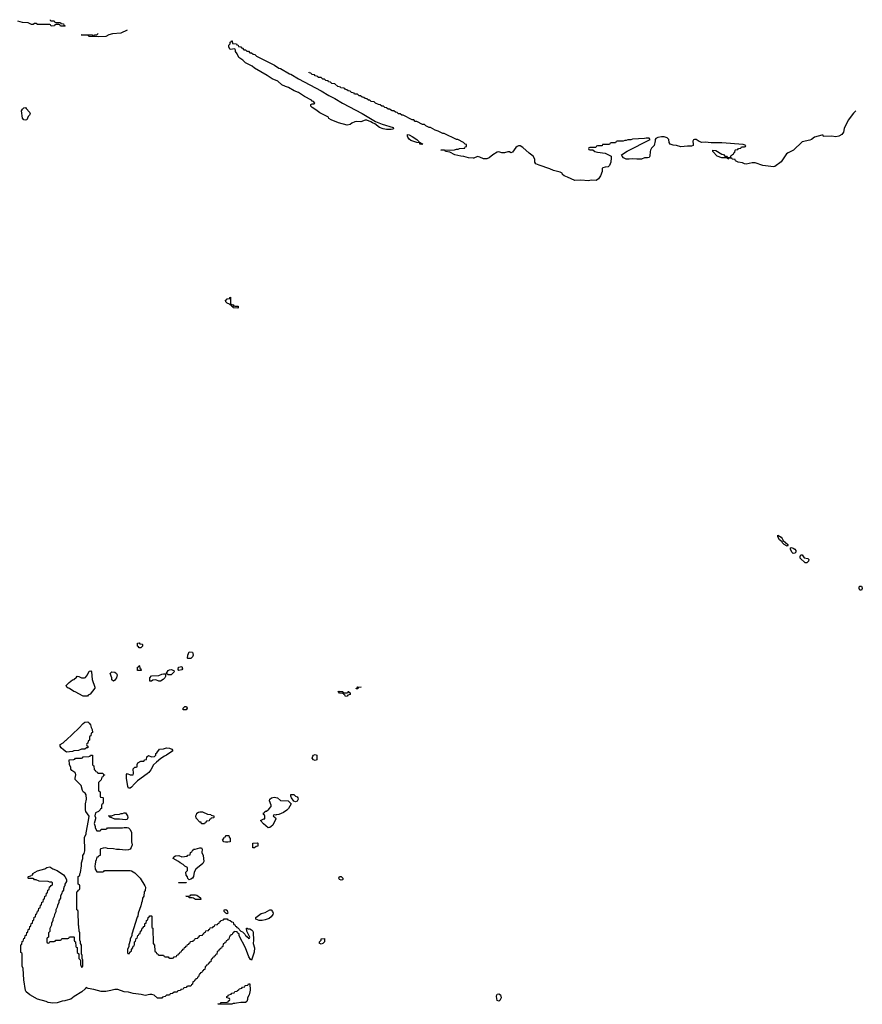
# Model space of a CAD drawing. Header units: inches. Extents: x 2710028 to 2964570, y 496606 to 722708.
# Tile 10 of 228: x 2734014 to 2745121, y 636186 to 649170. Entities that reach past the tile are written whole.
import ezdxf

# ---------------------------------------------------------------- set-up
doc = ezdxf.new("R2010")
doc.units = ezdxf.units.IN
doc.header["$MEASUREMENT"] = 0
for name, color, linetype in [('C7633', 7, 'Continuous'), ('C7634', 7, 'Continuous'), ('C7643', 7, 'Continuous'), ('C7644', 7, 'Continuous')]:
    doc.layers.add(name, color=color, linetype=linetype)

msp = doc.modelspace()

# ---------------------------------------------------------------- linework, layer by layer
at = {"layer": 'C7633', "color": 6}
for points in [[(2734630, 639509), (2734590, 639540), (2734561, 639570), (2734549, 639590), (2734549, 639611), (2734586, 639634), (2734616, 639664), (2734629, 639671), (2734792, 639828), (2734850, 639890), (2734873, 639907), (2734911, 639910), (2734932, 639892), (2734946, 639870), (2734955, 639835), (2734971, 639810), (2734972, 639770), (2734958, 639762), (2734953, 639727), (2734938, 639722), (2734934, 639710), (2734934, 639670), (2734918, 639662), (2734912, 639628), (2734898, 639622), (2734894, 639610), (2734898, 639598), (2734914, 639590), (2734914, 639570), (2734893, 639567), (2734874, 639550), (2734831, 639549), (2734790, 639535), (2734730, 639529), (2734710, 639521)], [(2735050, 639234), (2735110, 639234), (2735118, 639218), (2735132, 639212), (2735130, 639206), (2735118, 639202), (2735110, 639186), (2735098, 639182), (2735090, 639146), (2735054, 639110), (2735054, 639010), (2735058, 638998), (2735074, 638990), (2735074, 638930), (2735078, 638918), (2735110, 638914), (2735114, 638910), (2735114, 638850), (2735112, 638828), (2735098, 638822), (2735094, 638810), (2735094, 638770), (2735078, 638762), (2735074, 638750), (2735052, 638730), (2735012, 638710), (2735005, 638670), (2735012, 638650), (2735012, 638630), (2734996, 638570), (2735011, 638530), (2735011, 638511), (2735030, 638474), (2735070, 638474), (2735082, 638478), (2735090, 638494), (2735150, 638494), (2735162, 638498), (2735170, 638511), (2735370, 638512), (2735390, 638518), (2735430, 638518), (2735450, 638511), (2735470, 638491), (2735486, 638450), (2735487, 638330), (2735495, 638290), (2735485, 638255), (2735471, 638230), (2735450, 638223), (2735410, 638219), (2735330, 638229), (2735289, 638229), (2735250, 638237), (2735170, 638242), (2735150, 638248), (2735113, 638247), (2735084, 638236), (2735074, 638230), (2735074, 638150), (2735058, 638142), (2735050, 638126), (2735030, 638126), (2735022, 638090), (2735012, 638070), (2735011, 638031), (2735006, 638010), (2735011, 637970), (2735030, 637934), (2735110, 637934), (2735122, 637938), (2735130, 637952), (2735470, 637952), (2735490, 637945), (2735530, 637919), (2735603, 637850), (2735665, 637750), (2735673, 637730), (2735670, 637686), (2735653, 637667), (2735650, 637610), (2735635, 637585), (2735630, 637546), (2735618, 637522), (2735610, 637486), (2735576, 637390), (2735571, 637349), (2735563, 637337), (2735491, 637110), (2735491, 637089), (2735472, 637050), (2735471, 637029), (2735452, 636970), (2735452, 636948), (2735434, 636910), (2735434, 636870), (2735438, 636858), (2735450, 636854), (2735462, 636858), (2735467, 636873), (2735486, 636890), (2735486, 636910), (2735506, 636930), (2735510, 636954), (2735522, 636958), (2735527, 636973), (2735529, 637011), (2735542, 637018), (2735550, 637054), (2735562, 637058), (2735570, 637094), (2735582, 637098), (2735590, 637114), (2735602, 637118), (2735606, 637150), (2735622, 637158), (2735628, 637192), (2735642, 637198), (2735650, 637214), (2735662, 637218), (2735666, 637250), (2735682, 637258), (2735686, 637290), (2735702, 637298), (2735706, 637330), (2735722, 637338), (2735730, 637354), (2735750, 637354), (2735754, 637350), (2735754, 637210), (2735758, 637198), (2735771, 637190), (2735774, 636990), (2735793, 636967), (2735794, 636890), (2735798, 636878), (2735813, 636873), (2735818, 636858), (2735833, 636853), (2735838, 636838), (2735850, 636834), (2735910, 636834), (2735918, 636818), (2735930, 636814), (2735970, 636814), (2735978, 636798), (2735990, 636794), (2736030, 636794), (2736042, 636798), (2736050, 636814), (2736082, 636818), (2736087, 636833), (2736102, 636838), (2736107, 636853), (2736122, 636858), (2736130, 636874), (2736142, 636878), (2736150, 636894), (2736162, 636898), (2736167, 636913), (2736182, 636918), (2736187, 636933), (2736202, 636938), (2736207, 636953), (2736222, 636958), (2736227, 636973), (2736242, 636978), (2736247, 636993), (2736262, 636998), (2736267, 637013), (2736302, 637018), (2736307, 637033), (2736322, 637038), (2736327, 637053), (2736362, 637058), (2736367, 637073), (2736382, 637078), (2736390, 637094), (2736422, 637098), (2736427, 637113), (2736442, 637118), (2736447, 637133), (2736462, 637138), (2736467, 637153), (2736502, 637158), (2736507, 637173), (2736522, 637178), (2736527, 637193), (2736562, 637198), (2736567, 637213), (2736582, 637218), (2736587, 637233), (2736622, 637238), (2736627, 637253), (2736642, 637258), (2736647, 637273), (2736662, 637278), (2736667, 637293), (2736702, 637298), (2736710, 637314), (2736750, 637314), (2736758, 637298), (2736790, 637292), (2736812, 637272), (2736830, 637271), (2736832, 637252), (2736838, 637238), (2736850, 637234), (2736858, 637218), (2736870, 637214), (2736878, 637198), (2736890, 637194), (2736931, 637151), (2736950, 637142), (2736982, 637110), (2736990, 637094), (2737005, 637085), (2737014, 637070), (2737025, 637065), (2737030, 637054), (2737042, 637058), (2737046, 637070), (2737009, 637149), (2737006, 637190), (2737014, 637190), (2737022, 637182), (2737050, 637181), (2737071, 637170), (2737087, 637150), (2737090, 637134), (2737094, 637030), (2737091, 636990), (2737108, 636930), (2737105, 636875), (2737070, 636766), (2737056, 636776), (2737034, 636814), (2736989, 636929), (2736908, 637088), (2736906, 637110), (2736887, 637127), (2736882, 637142), (2736850, 637146), (2736838, 637142), (2736833, 637127), (2736818, 637122), (2736813, 637107), (2736798, 637102), (2736793, 637087), (2736778, 637082), (2736773, 637047), (2736758, 637042), (2736753, 637027), (2736738, 637022), (2736733, 637007), (2736718, 637002), (2736713, 636987), (2736698, 636982), (2736693, 636947), (2736678, 636942), (2736673, 636927), (2736658, 636922), (2736653, 636907), (2736638, 636902), (2736633, 636887), (2736618, 636882), (2736613, 636847), (2736598, 636842), (2736593, 636827), (2736578, 636822), (2736573, 636807), (2736558, 636802), (2736553, 636787), (2736538, 636782), (2736533, 636747), (2736518, 636742), (2736513, 636727), (2736498, 636722), (2736493, 636707), (2736478, 636702), (2736473, 636687), (2736458, 636682), (2736453, 636647), (2736438, 636642), (2736433, 636627), (2736418, 636622), (2736413, 636607), (2736398, 636602), (2736393, 636587), (2736378, 636582), (2736373, 636547), (2736358, 636542), (2736353, 636527), (2736338, 636522), (2736333, 636507), (2736318, 636502), (2736313, 636487), (2736298, 636482), (2736294, 636450), (2736278, 636442), (2736270, 636426), (2736230, 636426), (2736218, 636422), (2736210, 636406), (2736178, 636402), (2736170, 636386), (2736138, 636382), (2736134, 636370), (2736098, 636362), (2736090, 636348), (2736050, 636346), (2736030, 636328), (2735998, 636322), (2735990, 636308), (2735950, 636306), (2735930, 636288), (2735898, 636282), (2735890, 636268), (2735850, 636266), (2735830, 636269), (2735786, 636306), (2735755, 636315), (2735730, 636316), (2735670, 636300), (2735616, 636316), (2735510, 636330), (2735450, 636348), (2735390, 636350), (2735310, 636382), (2735270, 636382), (2735214, 636366), (2735150, 636357), (2735090, 636356), (2734990, 636382), (2734916, 636396), (2734890, 636408), (2734878, 636390), (2734833, 636350), (2734733, 636287), (2734690, 636253), (2734623, 636237), (2734610, 636230), (2734573, 636227), (2734510, 636207), (2734450, 636199), (2734390, 636209), (2734365, 636225), (2734250, 636253), (2734149, 636310), (2734099, 636350), (2734090, 636370), (2734070, 636510), (2734058, 636658), (2734049, 636690), (2734046, 636850), (2734042, 636862), (2734029, 636870), (2734028, 636972), (2734042, 636978), (2734047, 637013), (2734062, 637018), (2734067, 637053), (2734082, 637058), (2734087, 637093), (2734102, 637098), (2734107, 637133), (2734122, 637138), (2734127, 637173), (2734142, 637178), (2734147, 637213), (2734162, 637218), (2734167, 637253), (2734182, 637258), (2734187, 637293), (2734202, 637298), (2734207, 637333), (2734222, 637338), (2734227, 637373), (2734242, 637378), (2734247, 637413), (2734262, 637418), (2734267, 637453), (2734282, 637458), (2734287, 637493), (2734302, 637498), (2734307, 637533), (2734322, 637538), (2734327, 637573), (2734342, 637578), (2734347, 637613), (2734362, 637618), (2734367, 637653), (2734382, 637658), (2734387, 637693), (2734402, 637698), (2734407, 637733), (2734422, 637738), (2734427, 637753), (2734442, 637758), (2734446, 637770), (2734446, 637790), (2734436, 637796), (2734410, 637798), (2734390, 637806), (2734269, 637809), (2734230, 637826), (2734210, 637826), (2734202, 637842), (2734190, 637846), (2734130, 637846), (2734126, 637850), (2734127, 637867), (2734130, 637872), (2734162, 637878), (2734166, 637890), (2734186, 637894), (2734188, 637910), (2734250, 637945), (2734347, 637973), (2734370, 637990), (2734410, 637997), (2734453, 637973), (2734510, 637951), (2734592, 637892), (2734611, 637870), (2734631, 637830), (2734630, 637806), (2734611, 637770), (2734611, 637750), (2734601, 637739), (2734591, 637710), (2734591, 637690), (2734572, 637670), (2734571, 637650), (2734552, 637610), (2734550, 637586), (2734532, 637550), (2734531, 637530), (2734512, 637490), (2734510, 637466), (2734492, 637430), (2734490, 637406), (2734472, 637370), (2734470, 637346), (2734452, 637310), (2734452, 637290), (2734432, 637250), (2734432, 637228), (2734413, 637187), (2734412, 637148), (2734394, 637130), (2734394, 637070), (2734378, 637062), (2734374, 637050), (2734374, 637010), (2734378, 636998), (2734390, 636994), (2734402, 636998), (2734410, 637014), (2734470, 637014), (2734482, 637018), (2734490, 637034), (2734550, 637034), (2734562, 637038), (2734570, 637054), (2734650, 637054), (2734662, 637058), (2734670, 637074), (2734730, 637074), (2734734, 637070), (2734734, 637030), (2734738, 637018), (2734752, 637010), (2734754, 636950), (2734758, 636938), (2734770, 636934), (2734773, 636927), (2734774, 636870), (2734792, 636850), (2734794, 636790), (2734814, 636770), (2734814, 636710), (2734830, 636674), (2734842, 636678), (2734846, 636690), (2734846, 636770), (2734838, 636790), (2734838, 636830), (2734828, 636850), (2734827, 636967), (2734818, 636990), (2734818, 637010), (2734808, 637030), (2734808, 637130), (2734798, 637150), (2734795, 637215), (2734789, 637230), (2734786, 637410), (2734782, 637422), (2734769, 637430), (2734766, 637670), (2734782, 637678), (2734787, 637693), (2734802, 637698), (2734806, 637710), (2734806, 637750), (2734802, 637762), (2734786, 637770), (2734786, 637870), (2734802, 637878), (2734808, 637892), (2734808, 637908), (2734816, 637924), (2734829, 638010), (2734828, 638050), (2734846, 638110), (2734848, 638148), (2734864, 638175), (2734874, 638210), (2734869, 638390), (2734889, 638431), (2734889, 638449), (2734923, 638610), (2734929, 638669), (2734885, 638730), (2734882, 638750), (2734881, 638830), (2734895, 638890), (2734889, 638950), (2734877, 638970), (2734853, 638990), (2734844, 639005), (2734825, 639070), (2734809, 639090), (2734745, 639150), (2734744, 639170), (2734754, 639210), (2734752, 639232), (2734743, 639243), (2734702, 639270), (2734690, 639288), (2734689, 639310), (2734669, 639350), (2734668, 639412), (2734730, 639414), (2734742, 639418), (2734750, 639432), (2734827, 639433), (2734842, 639438), (2734850, 639451), (2734927, 639453), (2734942, 639458), (2734946, 639470), (2734970, 639471), (2734974, 639470), (2734974, 639350), (2734978, 639338), (2734992, 639332), (2734998, 639278), (2735010, 639274), (2735018, 639258), (2735034, 639250), (2735038, 639238)], [(2735450, 639035), (2735439, 639059), (2735423, 639170), (2735424, 639216), (2735430, 639231), (2735470, 639211), (2735508, 639212), (2735514, 639230), (2735509, 639290), (2735530, 639315), (2735548, 639312), (2735562, 639318), (2735563, 639350), (2735570, 639371), (2735612, 639392), (2735650, 639394), (2735666, 639410), (2735686, 639414), (2735689, 639450), (2735710, 639465), (2735750, 639451), (2735790, 639452), (2735808, 639470), (2735810, 639492), (2735820, 639500), (2735858, 639550), (2735910, 639557), (2735950, 639570), (2735990, 639565), (2736021, 639550), (2736031, 639530), (2735950, 639470), (2735922, 639458), (2735874, 639426), (2735819, 639381), (2735778, 639342), (2735743, 639277), (2735716, 639244), (2735695, 639225), (2735567, 639133), (2735526, 639094), (2735490, 639049), (2735470, 639036)], [(2737910, 639399), (2737889, 639410), (2737869, 639430), (2737880, 639460), (2737889, 639471), (2737910, 639481), (2737931, 639470), (2737930, 639409)], [(2737650, 638858), (2737626, 638866), (2737595, 638910), (2737588, 638932), (2737589, 638951), (2737630, 638951), (2737651, 638931), (2737670, 638921), (2737679, 638910), (2737685, 638890), (2737670, 638864)], [(2737390, 638678), (2737370, 638686), (2737358, 638682), (2737354, 638670), (2737384, 638644), (2737391, 638630), (2737353, 638550), (2737330, 638529), (2737310, 638516), (2737290, 638513), (2737230, 638564), (2737188, 638610), (2737234, 638634), (2737246, 638634), (2737247, 638667), (2737242, 638682), (2737228, 638690), (2737228, 638710), (2737246, 638714), (2737249, 638731), (2737268, 638732), (2737300, 638760), (2737327, 638793), (2737328, 638810), (2737309, 638870), (2737313, 638890), (2737335, 638910), (2737370, 638919), (2737412, 638910), (2737453, 638873), (2737551, 638871), (2737591, 638830), (2737559, 638770), (2737536, 638744), (2737490, 638715), (2737430, 638689), (2737397, 638683)], [(2735410, 638619), (2735330, 638629), (2735269, 638629), (2735227, 638647), (2735210, 638648), (2735202, 638662), (2735186, 638670), (2735227, 638673), (2735269, 638691), (2735330, 638692), (2735350, 638702), (2735370, 638702), (2735390, 638711), (2735410, 638711), (2735436, 638670), (2735441, 638650), (2735430, 638625)], [(2736450, 638566), (2736410, 638568), (2736406, 638586), (2736390, 638588), (2736341, 638641), (2736337, 638670), (2736343, 638690), (2736350, 638705), (2736370, 638721), (2736390, 638726), (2736424, 638724), (2736490, 638692), (2736534, 638690), (2736538, 638678), (2736574, 638670), (2736574, 638650), (2736570, 638646), (2736538, 638642), (2736534, 638630), (2736518, 638622), (2736510, 638606), (2736478, 638602), (2736474, 638590), (2736458, 638582)], [(2736757, 638323), (2736726, 638326), (2736706, 638330), (2736690, 638346), (2736688, 638350), (2736707, 638373), (2736708, 638390), (2736726, 638394), (2736730, 638414), (2736770, 638414), (2736774, 638390), (2736790, 638374), (2736790, 638329)], [(2737110, 638249), (2737088, 638250), (2737088, 638312), (2737150, 638314), (2737154, 638310), (2737152, 638270), (2737133, 638267)], [(2736250, 637829), (2736230, 637846), (2736227, 637867), (2736208, 637890), (2736206, 637930), (2736226, 637950), (2736226, 637990), (2736190, 638008), (2736169, 638029), (2736128, 638050), (2736109, 638069), (2736038, 638110), (2736040, 638120), (2736046, 638130), (2736070, 638143), (2736110, 638150), (2736150, 638132), (2736222, 638138), (2736230, 638154), (2736262, 638158), (2736266, 638190), (2736282, 638198), (2736290, 638214), (2736302, 638218), (2736306, 638230), (2736328, 638232), (2736390, 638251), (2736410, 638251), (2736419, 638230), (2736415, 638190), (2736431, 638150), (2736443, 638070), (2736430, 638045), (2736336, 637970), (2736316, 637930), (2736307, 637870), (2736290, 637849), (2736270, 637835)], [(2736210, 637786), (2736106, 637790), (2736110, 637794), (2736210, 637794)], [(2738250, 637822), (2738228, 637830), (2738222, 637850), (2738230, 637871), (2738250, 637871), (2738272, 637850), (2738274, 637830), (2738270, 637826)], [(2736390, 637566), (2736330, 637570), (2736305, 637585), (2736289, 637589), (2736246, 637590), (2736242, 637602), (2736206, 637610), (2736210, 637614), (2736250, 637614), (2736262, 637618), (2736270, 637631), (2736330, 637631), (2736350, 637625), (2736396, 637590), (2736402, 637570)], [(2736750, 637378), (2736730, 637388), (2736709, 637409), (2736708, 637432), (2736730, 637436), (2736750, 637422), (2736758, 637390)], [(2737210, 637290), (2737170, 637292), (2737128, 637310), (2737129, 637330), (2737196, 637384), (2737250, 637398), (2737310, 637431), (2737330, 637431), (2737348, 637408), (2737354, 637390), (2737351, 637370), (2737330, 637338), (2737302, 637318), (2737250, 637298)], [(2737990, 636978), (2737970, 636986), (2737966, 636990), (2737968, 637012), (2737988, 637032), (2737990, 637051), (2738030, 637052), (2738034, 637050), (2738032, 637010), (2738010, 636986)], [(2736850, 636195), (2736830, 636198), (2736810, 636189), (2736626, 636186), (2736630, 636192), (2736662, 636198), (2736670, 636212), (2736747, 636213), (2736762, 636218), (2736766, 636230), (2736782, 636238), (2736786, 636250), (2736782, 636262), (2736746, 636270), (2736746, 636290), (2736762, 636298), (2736766, 636310), (2736802, 636318), (2736810, 636334), (2736842, 636338), (2736850, 636354), (2736882, 636358), (2736886, 636370), (2736902, 636378), (2736906, 636390), (2736942, 636398), (2736950, 636412), (2736982, 636418), (2736988, 636432), (2737022, 636438), (2737030, 636454), (2737050, 636454), (2737051, 636371), (2737045, 636330), (2737041, 636310), (2737016, 636270), (2737017, 636250), (2737010, 636222), (2736990, 636210), (2736931, 636209), (2736870, 636202)]]:
    msp.add_lwpolyline(points, close=True, dxfattribs=at)
at = {"layer": 'C7634', "color": 6}
for points in [[(2734414, 649170), (2734418, 649158), (2734430, 649154), (2734470, 649154), (2734478, 649138), (2734490, 649134), (2734550, 649134), (2734558, 649118), (2734590, 649114), (2734598, 649098), (2734614, 649090), (2734610, 649086), (2734550, 649086), (2734542, 649102), (2734530, 649106), (2734490, 649106), (2734478, 649102), (2734472, 649088), (2734430, 649086), (2734422, 649102), (2734410, 649106), (2734250, 649108), (2734230, 649118), (2734210, 649118), (2734190, 649108), (2734170, 649108), (2734128, 649128), (2734050, 649135), (2733990, 649150)], [(2735431, 649030), (2735346, 648994), (2735236, 648985), (2735191, 648969), (2735150, 648950), (2735050, 648944), (2734931, 648949), (2734926, 648950), (2734922, 648962), (2734907, 648967), (2734826, 648970), (2734970, 648971), (2734978, 648958), (2734990, 648954), (2735006, 648970), (2735030, 648971), (2735049, 648990)], [(2740000, 647346), (2739990, 647342), (2739928, 647350), (2739870, 647368), (2739828, 647370), (2739750, 647387), (2739682, 647422), (2739626, 647430), (2739622, 647442), (2739609, 647449), (2739566, 647450), (2739747, 647453), (2739770, 647462), (2739796, 647464), (2739813, 647473), (2739870, 647474), (2739882, 647478), (2739887, 647493), (2739902, 647498), (2739906, 647510), (2739902, 647522), (2739887, 647527), (2739866, 647550), (2739790, 647588), (2739770, 647589), (2739610, 647669), (2739590, 647669), (2739530, 647702), (2739490, 647715), (2739429, 647749), (2739410, 647749), (2739368, 647770), (2739350, 647788), (2739326, 647790), (2739249, 647829), (2739229, 647829), (2739209, 647849), (2739186, 647850), (2739069, 647909), (2739050, 647909), (2739030, 647928), (2739006, 647930), (2738988, 647948), (2738966, 647950), (2738948, 647968), (2738926, 647970), (2738889, 647989), (2738870, 647989), (2738850, 648008), (2738826, 648010), (2738808, 648028), (2738786, 648030), (2738768, 648048), (2738746, 648050), (2738706, 648070), (2738687, 648087), (2738646, 648090), (2738628, 648108), (2738610, 648109), (2738590, 648128), (2738566, 648130), (2738550, 648146), (2738530, 648148), (2738507, 648167), (2738490, 648168), (2738467, 648187), (2738426, 648190), (2738422, 648202), (2738390, 648208), (2738370, 648226), (2738346, 648230), (2738327, 648247), (2738310, 648248), (2738302, 648262), (2738287, 648267), (2738246, 648270), (2738242, 648282), (2738206, 648290), (2738170, 648326), (2738130, 648328), (2738110, 648346), (2738086, 648350), (2738082, 648362), (2738050, 648368), (2738030, 648386), (2738010, 648386), (2737990, 648406), (2737950, 648408), (2737942, 648422), (2737910, 648428), (2737902, 648442), (2737870, 648448), (2737850, 648466), (2737830, 648468), (2737824, 648476)]]:
    msp.add_lwpolyline(points, dxfattribs=at)
for points in [[(2736970, 648774), (2736990, 648774), (2737010, 648754), (2737030, 648754), (2737050, 648734), (2737070, 648734), (2737090, 648714), (2737114, 648710), (2737134, 648690), (2737371, 648571), (2737430, 648531), (2737450, 648525), (2737570, 648456), (2737590, 648451), (2737690, 648391), (2737990, 648230), (2738090, 648171), (2738170, 648131), (2738270, 648071), (2738530, 647931), (2738706, 647826), (2738792, 647792), (2738935, 647750), (2738941, 647730), (2738930, 647725), (2738910, 647721), (2738850, 647720), (2738805, 647730), (2738759, 647750), (2738697, 647797), (2738665, 647810), (2738645, 647825), (2738590, 647843), (2738570, 647843), (2738510, 647822), (2738450, 647827), (2738430, 647824), (2738393, 647807), (2738370, 647790), (2738330, 647778), (2738215, 647810), (2738122, 647850), (2738090, 647869), (2738084, 647884), (2738075, 647890), (2738033, 647913), (2737970, 647940), (2737920, 647980), (2737870, 648010), (2737853, 648030), (2737850, 648050), (2737870, 648062), (2737898, 648062), (2737906, 648070), (2737886, 648090), (2737870, 648095), (2737859, 648110), (2737770, 648155), (2737690, 648210), (2737634, 648230), (2737557, 648277), (2737517, 648290), (2737470, 648313), (2737418, 648358), (2737344, 648390), (2737275, 648435), (2737110, 648530), (2737077, 648557), (2736990, 648602), (2736956, 648636), (2736901, 648670), (2736879, 648719), (2736858, 648750), (2736858, 648770), (2736850, 648786), (2736790, 648778), (2736770, 648808), (2736770, 648832), (2736789, 648851), (2736790, 648874), (2736802, 648878), (2736806, 648890), (2736813, 648893), (2736818, 648858), (2736873, 648853), (2736878, 648838), (2736893, 648833), (2736898, 648818), (2736930, 648814), (2736938, 648798), (2736953, 648793)], [(2734090, 647845), (2734070, 647850), (2734050, 647870), (2734037, 647970), (2734050, 647991), (2734070, 648007), (2734090, 648011), (2734101, 648001), (2734145, 647950), (2734153, 647930), (2734143, 647910), (2734127, 647893), (2734110, 647849)], [(2739274, 647554), (2739286, 647554), (2739330, 647529), (2739310, 647526), (2739290, 647529), (2739287, 647547), (2739248, 647550), (2739170, 647579), (2739150, 647594), (2739130, 647621), (2739125, 647635), (2739126, 647654), (2739150, 647650), (2739187, 647630), (2739251, 647590), (2739272, 647570)], [(2736890, 645368), (2736828, 645370), (2736826, 645386), (2736810, 645388), (2736806, 645406), (2736794, 645406), (2736778, 645418), (2736748, 645430), (2736730, 645448), (2736729, 645471), (2736742, 645478), (2736750, 645491), (2736786, 645494), (2736786, 645506), (2736794, 645510), (2736793, 645433), (2736798, 645418), (2736830, 645412), (2736838, 645398), (2736850, 645394), (2736893, 645393), (2736894, 645370)], [(2735610, 640886), (2735588, 640888), (2735582, 640902), (2735566, 640910), (2735566, 640950), (2735590, 640952), (2735598, 640938), (2735630, 640934), (2735634, 640930), (2735632, 640908)], [(2736230, 640746), (2736228, 640750), (2736229, 640791), (2736250, 640832), (2736290, 640831), (2736298, 640810), (2736302, 640790), (2736291, 640769), (2736270, 640748)], [(2735570, 640586), (2735568, 640590), (2735566, 640630), (2735582, 640638), (2735588, 640652), (2735594, 640650), (2735598, 640618), (2735612, 640612), (2735614, 640590), (2735610, 640586)], [(2736110, 640589), (2736102, 640602), (2736109, 640630), (2736150, 640642), (2736162, 640610), (2736150, 640598)], [(2734850, 640249), (2734745, 640305), (2734729, 640309), (2734669, 640349), (2734653, 640353), (2734635, 640370), (2734629, 640390), (2734666, 640430), (2734710, 640464), (2734729, 640471), (2734762, 640498), (2734770, 640511), (2734794, 640510), (2734830, 640491), (2734870, 640491), (2734883, 640497), (2734909, 640530), (2734930, 640578), (2734950, 640585), (2734961, 640570), (2734971, 640470), (2735005, 640370), (2735004, 640356), (2734945, 640275), (2734918, 640262), (2734910, 640249)], [(2735250, 640448), (2735230, 640466), (2735227, 640493), (2735209, 640550), (2735230, 640571), (2735270, 640567), (2735290, 640550), (2735301, 640530), (2735292, 640490), (2735264, 640456)], [(2735870, 640449), (2735850, 640449), (2735810, 640464), (2735770, 640462), (2735750, 640449), (2735730, 640449), (2735729, 640491), (2735750, 640516), (2735850, 640521), (2735890, 640539), (2735910, 640543), (2735924, 640544), (2735938, 640538), (2735936, 640510), (2735927, 640493), (2735905, 640470)], [(2735990, 640529), (2735972, 640532), (2735950, 640548), (2735946, 640546), (2735970, 640586), (2735990, 640597), (2736010, 640599), (2736046, 640586), (2736052, 640570), (2736010, 640532)], [(2738450, 640346), (2738448, 640350), (2738462, 640358), (2738470, 640371), (2738514, 640370), (2738478, 640362), (2738470, 640348)], [(2738290, 640294), (2738330, 640294), (2738342, 640298), (2738346, 640310), (2738354, 640310), (2738358, 640298), (2738372, 640292), (2738371, 640270), (2738338, 640262), (2738330, 640248), (2738310, 640246), (2738302, 640262), (2738286, 640270), (2738282, 640282), (2738267, 640287), (2738230, 640288), (2738222, 640302), (2738208, 640310), (2738230, 640314), (2738267, 640313), (2738274, 640310), (2738278, 640298)], [(2736210, 640068), (2736169, 640070), (2736168, 640090), (2736190, 640111), (2736211, 640111), (2736222, 640090)]]:
    msp.add_lwpolyline(points, close=True, dxfattribs=at)
at = {"layer": 'C7643', "color": 6}
msp.add_lwpolyline([(2740330, 636229), (2740310, 636238), (2740301, 636290), (2740302, 636310), (2740310, 636318), (2740330, 636325), (2740351, 636310), (2740361, 636270), (2740344, 636236)], close=True, dxfattribs=at)
at = {"layer": 'C7644', "color": 6}
msp.add_lwpolyline([(2745035, 647970), (2745003, 647937), (2744936, 647844), (2744883, 647737), (2744873, 647687), (2744850, 647657), (2744810, 647635), (2744770, 647627), (2744713, 647633), (2744610, 647629), (2744607, 647647), (2744589, 647649), (2744490, 647623), (2744450, 647590), (2744430, 647582), (2744330, 647561), (2744216, 647450), (2744144, 647416), (2744121, 647399), (2744050, 647294), (2743970, 647235), (2743951, 647230), (2743810, 647247), (2743710, 647281), (2743670, 647282), (2743590, 647267), (2743570, 647270), (2743541, 647281), (2743486, 647290), (2743448, 647310), (2743446, 647326), (2743406, 647330), (2743402, 647342), (2743390, 647346), (2743358, 647342), (2743350, 647329), (2743342, 647342), (2743327, 647347), (2743271, 647349), (2743210, 647370), (2743149, 647431), (2743150, 647451), (2743190, 647446), (2743270, 647398), (2743291, 647391), (2743310, 647372), (2743332, 647372), (2743338, 647358), (2743370, 647354), (2743382, 647358), (2743387, 647373), (2743402, 647378), (2743407, 647393), (2743422, 647398), (2743427, 647413), (2743442, 647418), (2743446, 647450), (2743450, 647454), (2743482, 647458), (2743487, 647473), (2743522, 647478), (2743530, 647494), (2743570, 647494), (2743582, 647498), (2743586, 647510), (2743550, 647526), (2743270, 647544), (2743130, 647546), (2743050, 647555), (2743008, 647552), (2742970, 647563), (2742930, 647590), (2742910, 647590), (2742896, 647584), (2742888, 647570), (2742893, 647530), (2742890, 647510), (2742870, 647502), (2742817, 647503), (2742730, 647495), (2742670, 647512), (2742630, 647514), (2742590, 647530), (2742574, 647550), (2742569, 647589), (2742550, 647610), (2742510, 647626), (2742473, 647627), (2742424, 647616), (2742398, 647602), (2742391, 647589), (2742391, 647571), (2742377, 647510), (2742344, 647476), (2742330, 647450), (2742324, 647430), (2742321, 647370), (2742310, 647354), (2742291, 647349), (2742250, 647349), (2742210, 647332), (2742150, 647330), (2742090, 647337), (2742049, 647329), (2742010, 647329), (2741975, 647350), (2741955, 647370), (2741949, 647390), (2742022, 647438), (2742326, 647590), (2742310, 647606), (2742270, 647608), (2742250, 647602), (2742090, 647595), (2742070, 647586), (2742030, 647586), (2742010, 647578), (2741990, 647578), (2741970, 647566), (2741890, 647566), (2741878, 647562), (2741870, 647546), (2741810, 647546), (2741798, 647542), (2741790, 647526), (2741710, 647526), (2741698, 647522), (2741690, 647506), (2741630, 647506), (2741618, 647502), (2741610, 647486), (2741530, 647486), (2741518, 647482), (2741514, 647470), (2741518, 647458), (2741530, 647454), (2741570, 647454), (2741594, 647430), (2741630, 647421), (2741730, 647411), (2741810, 647372), (2741811, 647331), (2741805, 647310), (2741805, 647290), (2741790, 647246), (2741771, 647229), (2741730, 647227), (2741702, 647218), (2741693, 647207), (2741691, 647170), (2741671, 647110), (2741642, 647070), (2741611, 647050), (2741547, 647053), (2741510, 647046), (2741412, 647052), (2741330, 647050), (2741235, 647095), (2741190, 647110), (2741169, 647130), (2741164, 647144), (2741140, 647160), (2741050, 647181), (2741004, 647204), (2740862, 647250), (2740819, 647270), (2740805, 647290), (2740804, 647330), (2740781, 647370), (2740730, 647410), (2740646, 647486), (2740610, 647505), (2740590, 647507), (2740570, 647499), (2740555, 647485), (2740510, 647423), (2740490, 647416), (2740470, 647426), (2740450, 647429), (2740404, 647416), (2740370, 647415), (2740330, 647427), (2740310, 647424), (2740250, 647389), (2740203, 647350), (2740170, 647336), (2740150, 647335), (2740130, 647335), (2740078, 647358), (2740050, 647364), (2740000, 647346)], dxfattribs=at)
for points in [[(2744130, 642229), (2744089, 642250), (2744069, 642270), (2744064, 642284), (2744030, 642313), (2744007, 642350), (2744009, 642371), (2744050, 642346), (2744066, 642330), (2744080, 642300), (2744141, 642250), (2744140, 642240)], [(2744210, 642129), (2744190, 642150), (2744173, 642190), (2744175, 642205), (2744186, 642210), (2744210, 642203), (2744230, 642190), (2744246, 642170), (2744246, 642150), (2744230, 642134)], [(2744390, 642009), (2744370, 642009), (2744302, 642070), (2744302, 642090), (2744310, 642111), (2744330, 642112), (2744355, 642075), (2744403, 642063), (2744418, 642050), (2744411, 642030)], [(2745090, 641649), (2745079, 641670), (2745078, 641690), (2745090, 641702), (2745110, 641698), (2745116, 641690), (2745121, 641670), (2745110, 641649)]]:
    msp.add_lwpolyline(points, close=True, dxfattribs=at)

doc.saveas('drawing.dxf')
